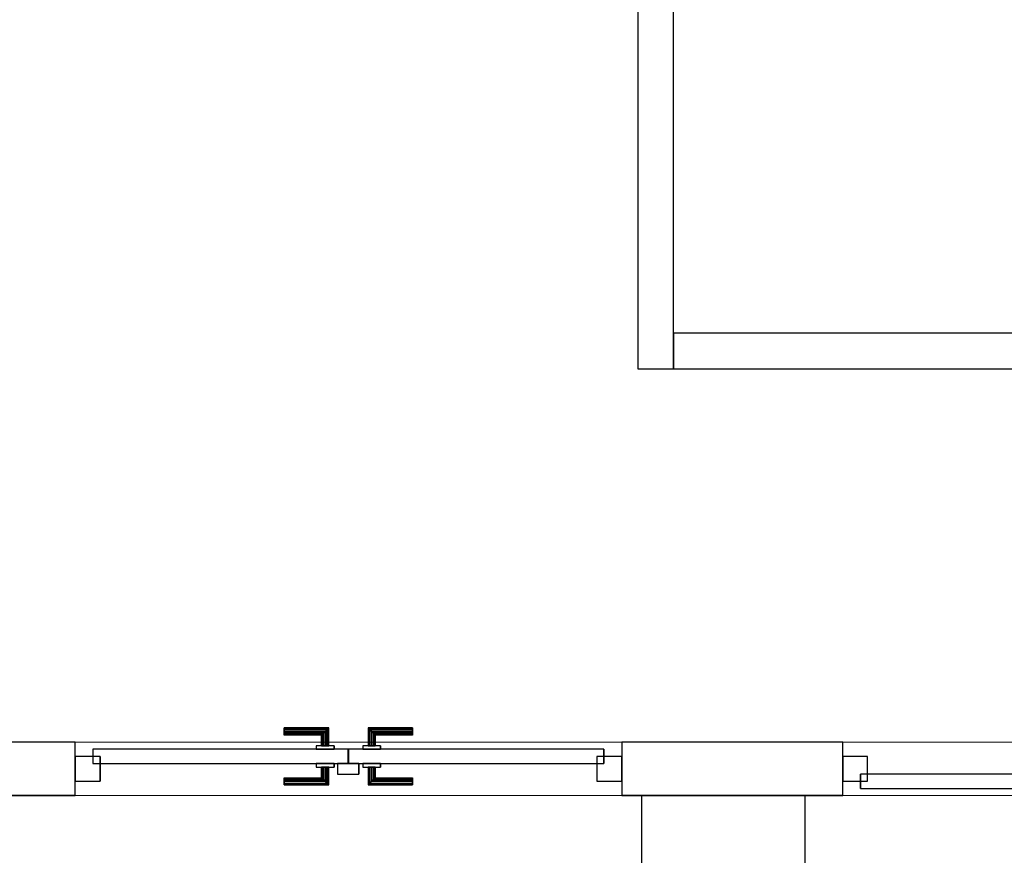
# Model space of a CAD drawing. Header units: metres. Extents: x 391.1 to 427.5, y 12.7 to 29.9.
# Tile 244 of 252: x 414.2 to 416.9, y 18.3 to 20.7. Entities that reach past the tile are written whole.
import ezdxf

# ---------------------------------------------------------------- set-up
doc = ezdxf.new("R2010")
doc.units = ezdxf.units.M
doc.layers.add('01_CARPINTERIA', color=5, linetype='Continuous', lineweight=25, true_color=0x0000ff)
for name, color, linetype, lineweight in [('A-GENM-____-OTLN', 7, 'Continuous', 18), ('A-WALL-____-MCUT', 7, 'Continuous', 25), ('A-WALL-____-OTLN', 7, 'Continuous', 25)]:
    doc.layers.add(name, color=color, linetype=linetype, lineweight=lineweight)

# ---------------------------------------------------------------- blocks, each defined once
blk = doc.blocks.new('Family - Evans P-1-153373-01_CLI_AIRE_PS1')
at = {"layer": 'A-WALL-____-MCUT', "color": 253, "true_color": 0xaaaaaa}
for p, q in [((1.04, 0.1), (0, 0.1)), ((0, 0.1), (0, 0)), ((1.04, 0), (1.04, 0.1)), ((2.7797, 0.1), (2.7797, 0)), ((3.82, 0.1), (2.7797, 0.1)), ((3.82, 0), (3.82, 0.1)), ((0, 0), (1.04, 0)), ((2.7797, 0), (3.82, 0))]:
    blk.add_line(p, q, dxfattribs=at)
at = {"layer": 'A-WALL-____-OTLN', "color": 253, "true_color": 0xaaaaaa}
for p, q in [((1.04, 0.1), (0, 0.1)), ((0, 0.1), (0, 0)), ((1.04, 0), (1.04, 0.1)), ((2.7797, 0.1), (2.7797, 0)), ((2.7797, 0.1), (3.82, 0.1)), ((3.82, 0.1), (3.82, 0)), ((0, 0), (1.04, 0)), ((2.7797, 0), (3.82, 0))]:
    blk.add_line(p, q, dxfattribs=at)
at = {"layer": 'A-WALL-____-OTLN', "color": 253, "lineweight": 18, "true_color": 0xaaaaaa}
blk.add_line((0, 0), (3.82, 0), dxfattribs=at)
blk = doc.blocks.new('Family - LONDR55-XX_ZZ-ARQ-CAA-M3D-Londres55-153384-01_CLI_AIRE_PS1')
at = {"layer": '01_CARPINTERIA', "color": 161, "true_color": 0xaaaaff}
for p, q in [((0.5879, 0.1487), (0.5879, 0.15)), ((0.5879, 0.15), (0.5879, 0.1487)), ((0.7129, 0.15), (0.5879, 0.15)), ((0.5879, 0.145), (0.5879, 0.1487)), ((0.5879, 0.1487), (0.5879, 0.145)), ((0.7116, 0.1487), (0.5879, 0.1487)), ((0.7116, 0.1487), (0.5879, 0.1487)), ((0.5879, 0.14), (0.5879, 0.145)), ((0.5879, 0.145), (0.5879, 0.14)), ((0.7079, 0.145), (0.5879, 0.145)), ((0.7079, 0.145), (0.5879, 0.145)), ((0.5879, 0.135), (0.5879, 0.14)), ((0.5879, 0.14), (0.5879, 0.135)), ((0.5879, 0.14), (0.7029, 0.14)), ((0.7029, 0.14), (0.5879, 0.14)), ((0.6979, 0.135), (0.7029, 0.14)), ((0.7029, 0.14), (0.6979, 0.135)), ((0.7079, 0.145), (0.7029, 0.14)), ((0.7029, 0.14), (0.7079, 0.145)), ((0.7029, 0.14), (0.7029, 0.1)), ((0.7029, 0.1), (0.7029, 0.14)), ((0.7116, 0.1487), (0.7079, 0.145)), ((0.7079, 0.145), (0.7116, 0.1487)), ((0.7079, 0.1), (0.7079, 0.145)), ((0.7079, 0.1), (0.7079, 0.145)), ((0.7129, 0.15), (0.7116, 0.1487)), ((0.7116, 0.1487), (0.7129, 0.15)), ((0.7116, 0.1), (0.7116, 0.1487)), ((0.7116, 0.1), (0.7116, 0.1487)), ((0.7129, 0.1), (0.7129, 0.15)), ((0.8253, 0.1487), (0.8239, 0.15)), ((0.8239, 0.15), (0.8239, 0.1)), ((0.8239, 0.15), (0.8253, 0.1487)), ((0.9489, 0.15), (0.8239, 0.15)), ((0.8289, 0.145), (0.8253, 0.1487)), ((0.8253, 0.1487), (0.8253, 0.1)), ((0.8253, 0.1487), (0.8253, 0.1)), ((0.8253, 0.1487), (0.8289, 0.145)), ((0.9489, 0.1487), (0.8253, 0.1487)), ((0.9489, 0.1487), (0.8253, 0.1487)), ((0.8339, 0.14), (0.8289, 0.145)), ((0.8289, 0.145), (0.8289, 0.1)), ((0.8289, 0.145), (0.8289, 0.1)), ((0.8289, 0.145), (0.8339, 0.14)), ((0.9489, 0.145), (0.8289, 0.145)), ((0.9489, 0.145), (0.8289, 0.145)), ((0.8339, 0.1), (0.8339, 0.14)), ((0.8339, 0.14), (0.8339, 0.1)), ((0.8339, 0.14), (0.8389, 0.135)), ((0.8389, 0.135), (0.8339, 0.14)), ((0.8339, 0.14), (0.9489, 0.14)), ((0.9489, 0.14), (0.8339, 0.14)), ((0.9489, 0.1487), (0.9489, 0.15)), ((0.9489, 0.15), (0.9489, 0.1487)), ((0.9489, 0.145), (0.9489, 0.1487)), ((0.9489, 0.1487), (0.9489, 0.145)), ((0.9489, 0.145), (0.9489, 0.14)), ((0.9489, 0.14), (0.9489, 0.145)), ((0.9489, 0.14), (0.9489, 0.135)), ((0.9489, 0.135), (0.9489, 0.14)), ((0.5879, 0.135), (0.5879, 0.1313)), ((0.5879, 0.1313), (0.5879, 0.135)), ((0.6979, 0.135), (0.5879, 0.135)), ((0.6979, 0.135), (0.5879, 0.135)), ((0.5879, 0.1313), (0.5879, 0.13)), ((0.5879, 0.13), (0.5879, 0.1313)), ((0.6943, 0.1313), (0.5879, 0.1313)), ((0.6943, 0.1313), (0.5879, 0.1313)), ((0.6929, 0.13), (0.5879, 0.13)), ((0.6929, 0.13), (0.6943, 0.1313)), ((0.6943, 0.1313), (0.6929, 0.13)), ((0.6929, 0.1), (0.6929, 0.13)), ((0.6943, 0.1313), (0.6979, 0.135)), ((0.6979, 0.135), (0.6943, 0.1313)), ((0.6943, 0.1), (0.6943, 0.1313)), ((0.6943, 0.1), (0.6943, 0.1313)), ((0.6979, 0.1), (0.6979, 0.135)), ((0.6979, 0.1), (0.6979, 0.135)), ((0.8389, 0.135), (0.8389, 0.1)), ((0.8389, 0.135), (0.8426, 0.1313)), ((0.8426, 0.1313), (0.8389, 0.135)), ((0.8389, 0.135), (0.8389, 0.1)), ((0.9489, 0.135), (0.8389, 0.135)), ((0.9489, 0.135), (0.8389, 0.135)), ((0.8426, 0.1313), (0.8426, 0.1)), ((0.8426, 0.1313), (0.8439, 0.13)), ((0.8439, 0.13), (0.8426, 0.1313)), ((0.8426, 0.1313), (0.8426, 0.1)), ((0.9489, 0.1313), (0.8426, 0.1313)), ((0.9489, 0.1313), (0.8426, 0.1313)), ((0.8439, 0.13), (0.8439, 0.1)), ((0.9489, 0.13), (0.8439, 0.13)), ((0.9489, 0.135), (0.9489, 0.1313)), ((0.9489, 0.1313), (0.9489, 0.135)), ((0.9489, 0.1313), (0.9489, 0.13)), ((0.9489, 0.13), (0.9489, 0.1313)), ((0.7679, 0.09), (0.05, 0.09)), ((0.05, 0.09), (0.05, 0.05)), ((0.7679, 0.09), (0.05, 0.09)), ((0.05, 0.09), (0.05, 0.05)), ((0.7279, 0.1), (0.6779, 0.1)), ((0.6779, 0.1), (0.6779, 0.09)), ((0.6779, 0.1), (0.6779, 0.09)), ((0.7279, 0.1), (0.6779, 0.1)), ((0.6779, 0.09), (0.7279, 0.09)), ((0.6779, 0.09), (0.7279, 0.09)), ((0.6943, 0.1), (0.6929, 0.1)), ((0.6929, 0.1), (0.6943, 0.1)), ((0.6979, 0.1), (0.6943, 0.1)), ((0.6943, 0.1), (0.6979, 0.1)), ((0.7029, 0.1), (0.6979, 0.1)), ((0.6979, 0.1), (0.7029, 0.1)), ((0.7079, 0.1), (0.7029, 0.1)), ((0.7029, 0.1), (0.7079, 0.1)), ((0.7079, 0.1), (0.7116, 0.1)), ((0.7116, 0.1), (0.7079, 0.1)), ((0.7116, 0.1), (0.7129, 0.1)), ((0.7129, 0.1), (0.7116, 0.1)), ((0.7279, 0.09), (0.7279, 0.1)), ((0.7279, 0.1), (0.7279, 0.09)), ((0.7679, 0.05), (0.7679, 0.09)), ((0.7679, 0.09), (0.7679, 0.05)), ((1.4869, 0.09), (0.7689, 0.09)), ((0.7689, 0.09), (0.7689, 0.05)), ((1.4869, 0.09), (0.7689, 0.09)), ((0.7689, 0.09), (0.7689, 0.05)), ((0.8589, 0.1), (0.8089, 0.1)), ((0.8089, 0.1), (0.8089, 0.09)), ((0.8089, 0.1), (0.8089, 0.09)), ((0.8589, 0.1), (0.8089, 0.1)), ((0.8089, 0.09), (0.8589, 0.09)), ((0.8089, 0.09), (0.8589, 0.09)), ((0.8253, 0.1), (0.8239, 0.1)), ((0.8239, 0.1), (0.8253, 0.1)), ((0.8289, 0.1), (0.8253, 0.1)), ((0.8253, 0.1), (0.8289, 0.1)), ((0.8339, 0.1), (0.8289, 0.1)), ((0.8289, 0.1), (0.8339, 0.1)), ((0.8389, 0.1), (0.8339, 0.1)), ((0.8339, 0.1), (0.8389, 0.1)), ((0.8389, 0.1), (0.8426, 0.1)), ((0.8426, 0.1), (0.8389, 0.1)), ((0.8426, 0.1), (0.8439, 0.1)), ((0.8439, 0.1), (0.8426, 0.1)), ((0.8589, 0.09), (0.8589, 0.1)), ((0.8589, 0.1), (0.8589, 0.09)), ((1.4869, 0.05), (1.4869, 0.09)), ((1.4869, 0.09), (1.4869, 0.05)), ((0.07, 0.07), (0, 0.07)), ((0, 0.07), (0, 0)), ((0.07, 0.07), (0, 0.07)), ((0, 0.07), (0, 0)), ((0.07, 0), (0.07, 0.07)), ((0.07, 0.07), (0.07, 0)), ((1.5369, 0.07), (1.4669, 0.07)), ((1.4669, 0.07), (1.4669, 0)), ((1.5369, 0.07), (1.4669, 0.07)), ((1.4669, 0.07), (1.4669, 0)), ((1.5369, 0), (1.5369, 0.07)), ((1.5369, 0.07), (1.5369, 0)), ((0.05, 0.05), (0.7679, 0.05)), ((0.05, 0.05), (0.7679, 0.05)), ((0.7279, 0.05), (0.6779, 0.05)), ((0.6779, 0.05), (0.6779, 0.04)), ((0.7279, 0.05), (0.6779, 0.05)), ((0.6779, 0.05), (0.6779, 0.04)), ((0.6779, 0.04), (0.7279, 0.04)), ((0.6779, 0.04), (0.7279, 0.04)), ((0.6943, 0.04), (0.6929, 0.04)), ((0.6929, 0.04), (0.6943, 0.04)), ((0.6929, 0.01), (0.6929, 0.04)), ((0.6979, 0.04), (0.6943, 0.04)), ((0.6943, 0.04), (0.6979, 0.04)), ((0.6943, 0.0087), (0.6943, 0.04)), ((0.6943, 0.0087), (0.6943, 0.04)), ((0.6979, 0.04), (0.7029, 0.04)), ((0.7029, 0.04), (0.6979, 0.04)), ((0.6979, 0.005), (0.6979, 0.04)), ((0.6979, 0.005), (0.6979, 0.04)), ((0.7029, 0.04), (0.7079, 0.04)), ((0.7079, 0.04), (0.7029, 0.04)), ((0.7029, 0.04), (0.7029, 0)), ((0.7029, 0), (0.7029, 0.04)), ((0.7079, 0.04), (0.7116, 0.04)), ((0.7116, 0.04), (0.7079, 0.04)), ((0.7079, -0.005), (0.7079, 0.04)), ((0.7079, -0.005), (0.7079, 0.04)), ((0.7116, 0.04), (0.7129, 0.04)), ((0.7129, 0.04), (0.7116, 0.04)), ((0.7116, -0.0087), (0.7116, 0.04)), ((0.7116, -0.0087), (0.7116, 0.04)), ((0.7129, -0.01), (0.7129, 0.04)), ((0.7279, 0.04), (0.7279, 0.05)), ((0.7279, 0.05), (0.7279, 0.04)), ((0.7979, 0.05), (0.7379, 0.05)), ((0.7379, 0.05), (0.7379, 0.02)), ((0.7979, 0.05), (0.7379, 0.05)), ((0.7379, 0.05), (0.7379, 0.02)), ((0.7689, 0.05), (1.4869, 0.05)), ((0.7689, 0.05), (1.4869, 0.05)), ((0.7979, 0.02), (0.7979, 0.05)), ((0.7979, 0.05), (0.7979, 0.02)), ((0.8589, 0.05), (0.8089, 0.05)), ((0.8089, 0.05), (0.8089, 0.04)), ((0.8589, 0.05), (0.8089, 0.05)), ((0.8089, 0.05), (0.8089, 0.04)), ((0.8089, 0.04), (0.8589, 0.04)), ((0.8089, 0.04), (0.8589, 0.04)), ((0.8253, 0.04), (0.8239, 0.04)), ((0.8239, 0.04), (0.8253, 0.04)), ((0.8239, 0.04), (0.8239, -0.01)), ((0.8289, 0.04), (0.8253, 0.04)), ((0.8253, 0.04), (0.8289, 0.04)), ((0.8253, 0.04), (0.8253, -0.0087)), ((0.8253, 0.04), (0.8253, -0.0087)), ((0.8289, 0.04), (0.8339, 0.04)), ((0.8339, 0.04), (0.8289, 0.04)), ((0.8289, 0.04), (0.8289, -0.005)), ((0.8289, 0.04), (0.8289, -0.005)), ((0.8339, 0.04), (0.8389, 0.04)), ((0.8389, 0.04), (0.8339, 0.04)), ((0.8339, 0), (0.8339, 0.04)), ((0.8339, 0.04), (0.8339, 0)), ((0.8389, 0.04), (0.8426, 0.04)), ((0.8426, 0.04), (0.8389, 0.04)), ((0.8389, 0.04), (0.8389, 0.005)), ((0.8389, 0.04), (0.8389, 0.005)), ((0.8426, 0.04), (0.8439, 0.04)), ((0.8439, 0.04), (0.8426, 0.04)), ((0.8426, 0.04), (0.8426, 0.0087)), ((0.8426, 0.04), (0.8426, 0.0087)), ((0.8439, 0.04), (0.8439, 0.01)), ((0.8589, 0.04), (0.8589, 0.05)), ((0.8589, 0.05), (0.8589, 0.04)), ((0, 0), (0.07, 0)), ((0, 0), (0.07, 0)), ((0.5879, 0.0087), (0.5879, 0.01)), ((0.5879, 0.01), (0.5879, 0.0087)), ((0.5879, 0.01), (0.6929, 0.01)), ((0.5879, 0.005), (0.5879, 0.0087)), ((0.5879, 0.0087), (0.5879, 0.005)), ((0.5879, 0.0087), (0.6943, 0.0087)), ((0.5879, 0.0087), (0.6943, 0.0087)), ((0.5879, 0), (0.5879, 0.005)), ((0.5879, 0.005), (0.5879, 0)), ((0.5879, 0.005), (0.6979, 0.005)), ((0.5879, 0.005), (0.6979, 0.005)), ((0.5879, -0.005), (0.5879, 0)), ((0.5879, 0), (0.5879, -0.005)), ((0.7029, 0), (0.5879, 0)), ((0.5879, 0), (0.7029, 0)), ((0.6943, 0.0087), (0.6929, 0.01)), ((0.6929, 0.01), (0.6943, 0.0087)), ((0.6979, 0.005), (0.6943, 0.0087)), ((0.6943, 0.0087), (0.6979, 0.005)), ((0.7029, 0), (0.6979, 0.005)), ((0.6979, 0.005), (0.7029, 0)), ((0.7029, 0), (0.7079, -0.005)), ((0.7379, 0.02), (0.7979, 0.02)), ((0.7379, 0.02), (0.7979, 0.02)), ((0.8389, 0.005), (0.8339, 0)), ((0.8339, 0), (0.8389, 0.005)), ((0.9489, 0), (0.8339, 0)), ((0.8339, 0), (0.9489, 0)), ((0.8426, 0.0087), (0.8389, 0.005)), ((0.8389, 0.005), (0.8426, 0.0087)), ((0.8389, 0.005), (0.9489, 0.005)), ((0.8389, 0.005), (0.9489, 0.005)), ((0.8439, 0.01), (0.8426, 0.0087)), ((0.8426, 0.0087), (0.8439, 0.01)), ((0.8426, 0.0087), (0.9489, 0.0087)), ((0.8426, 0.0087), (0.9489, 0.0087)), ((0.8439, 0.01), (0.9489, 0.01)), ((0.9489, 0.0087), (0.9489, 0.01)), ((0.9489, 0.01), (0.9489, 0.0087)), ((0.9489, 0.005), (0.9489, 0.0087)), ((0.9489, 0.0087), (0.9489, 0.005)), ((0.9489, 0.005), (0.9489, 0)), ((0.9489, 0), (0.9489, 0.005)), ((0.9489, 0), (0.9489, -0.005)), ((0.9489, -0.005), (0.9489, 0)), ((1.4669, 0), (1.5369, 0)), ((1.4669, 0), (1.5369, 0)), ((0.5879, -0.005), (0.5879, -0.0087)), ((0.5879, -0.0087), (0.5879, -0.005)), ((0.5879, -0.005), (0.7079, -0.005)), ((0.5879, -0.005), (0.7079, -0.005)), ((0.5879, -0.0087), (0.5879, -0.01)), ((0.5879, -0.01), (0.5879, -0.0087)), ((0.5879, -0.0087), (0.7116, -0.0087)), ((0.5879, -0.0087), (0.7116, -0.0087)), ((0.5879, -0.01), (0.7129, -0.01)), ((0.7079, -0.005), (0.7029, 0)), ((0.7079, -0.005), (0.7116, -0.0087)), ((0.7116, -0.0087), (0.7079, -0.005)), ((0.7116, -0.0087), (0.7129, -0.01)), ((0.7129, -0.01), (0.7116, -0.0087)), ((0.8239, -0.01), (0.8253, -0.0087)), ((0.8253, -0.0087), (0.8239, -0.01)), ((0.8239, -0.01), (0.9489, -0.01)), ((0.8253, -0.0087), (0.8289, -0.005)), ((0.8289, -0.005), (0.8253, -0.0087)), ((0.8253, -0.0087), (0.9489, -0.0087)), ((0.8253, -0.0087), (0.9489, -0.0087)), ((0.8289, -0.005), (0.8339, 0)), ((0.8339, 0), (0.8289, -0.005)), ((0.8289, -0.005), (0.9489, -0.005)), ((0.8289, -0.005), (0.9489, -0.005)), ((0.9489, -0.005), (0.9489, -0.0087)), ((0.9489, -0.0087), (0.9489, -0.005)), ((0.9489, -0.0087), (0.9489, -0.01)), ((0.9489, -0.01), (0.9489, -0.0087))]:
    blk.add_line(p, q, dxfattribs=at)
blk = doc.blocks.new('Family - Porta PS-1-153385-01_CLI_AIRE_PS1')
blk.add_blockref('Family - LONDR55-XX_ZZ-ARQ-CAA-M3D-Londres55-153384-01_CLI_AIRE_PS1', (0, 0))
blk = doc.blocks.new('Family - LONDR55-XX_ZZ-ARQ-CAA-M3D-Londres55-153522-01_CLI_AIRE_PS1')
at = {"layer": '01_CARPINTERIA', "color": 161, "true_color": 0xaaaaff}
for p, q in [((0.1263, 0.1487), (0.125, 0.15)), ((0.125, 0.15), (0.125, 0.1)), ((0.125, 0.15), (0.1263, 0.1487)), ((0.25, 0.15), (0.125, 0.15)), ((0.13, 0.145), (0.1263, 0.1487)), ((0.1263, 0.1487), (0.1263, 0.1)), ((0.1263, 0.1487), (0.1263, 0.1)), ((0.1263, 0.1487), (0.13, 0.145)), ((0.25, 0.1487), (0.1263, 0.1487)), ((0.25, 0.1487), (0.1263, 0.1487)), ((0.135, 0.14), (0.13, 0.145)), ((0.13, 0.145), (0.13, 0.1)), ((0.13, 0.145), (0.13, 0.1)), ((0.13, 0.145), (0.135, 0.14)), ((0.25, 0.145), (0.13, 0.145)), ((0.25, 0.145), (0.13, 0.145)), ((0.135, 0.1), (0.135, 0.14)), ((0.135, 0.14), (0.135, 0.1)), ((0.135, 0.14), (0.14, 0.135)), ((0.14, 0.135), (0.135, 0.14)), ((0.135, 0.14), (0.25, 0.14)), ((0.25, 0.14), (0.135, 0.14)), ((0.25, 0.1487), (0.25, 0.15)), ((0.25, 0.15), (0.25, 0.1487)), ((0.25, 0.145), (0.25, 0.1487)), ((0.25, 0.1487), (0.25, 0.145)), ((0.25, 0.145), (0.25, 0.14)), ((0.25, 0.14), (0.25, 0.145)), ((0.25, 0.14), (0.25, 0.135)), ((0.25, 0.135), (0.25, 0.14)), ((0.14, 0.135), (0.14, 0.1)), ((0.14, 0.135), (0.1437, 0.1313)), ((0.1437, 0.1313), (0.14, 0.135)), ((0.14, 0.135), (0.14, 0.1)), ((0.25, 0.135), (0.14, 0.135)), ((0.25, 0.135), (0.14, 0.135)), ((0.1437, 0.1313), (0.1437, 0.1)), ((0.1437, 0.1313), (0.145, 0.13)), ((0.145, 0.13), (0.1437, 0.1313)), ((0.1437, 0.1313), (0.1437, 0.1)), ((0.25, 0.1313), (0.1437, 0.1313)), ((0.25, 0.1313), (0.1437, 0.1313)), ((0.145, 0.13), (0.145, 0.1)), ((0.25, 0.13), (0.145, 0.13)), ((0.25, 0.135), (0.25, 0.1313)), ((0.25, 0.1313), (0.25, 0.135)), ((0.25, 0.1313), (0.25, 0.13)), ((0.25, 0.13), (0.25, 0.1313)), ((0.8899, 0.09), (0.05, 0.09)), ((0.05, 0.09), (0.05, 0.05)), ((0.8899, 0.09), (0.05, 0.09)), ((0.05, 0.09), (0.05, 0.05)), ((0.16, 0.1), (0.11, 0.1)), ((0.11, 0.1), (0.11, 0.09)), ((0.11, 0.1), (0.11, 0.09)), ((0.16, 0.1), (0.11, 0.1)), ((0.11, 0.09), (0.16, 0.09)), ((0.11, 0.09), (0.16, 0.09)), ((0.1263, 0.1), (0.125, 0.1)), ((0.125, 0.1), (0.1263, 0.1)), ((0.13, 0.1), (0.1263, 0.1)), ((0.1263, 0.1), (0.13, 0.1)), ((0.135, 0.1), (0.13, 0.1)), ((0.13, 0.1), (0.135, 0.1)), ((0.14, 0.1), (0.135, 0.1)), ((0.135, 0.1), (0.14, 0.1)), ((0.14, 0.1), (0.1437, 0.1)), ((0.1437, 0.1), (0.14, 0.1)), ((0.1437, 0.1), (0.145, 0.1)), ((0.145, 0.1), (0.1437, 0.1)), ((0.16, 0.09), (0.16, 0.1)), ((0.16, 0.1), (0.16, 0.09)), ((0.8899, 0.05), (0.8899, 0.09)), ((0.8899, 0.09), (0.8899, 0.05)), ((0.07, 0.07), (0, 0.07)), ((0, 0.07), (0, 0)), ((0.07, 0.07), (0, 0.07)), ((0, 0.07), (0, 0)), ((0.07, 0), (0.07, 0.07)), ((0.07, 0.07), (0.07, 0)), ((0.9399, 0.07), (0.8699, 0.07)), ((0.8699, 0.07), (0.8699, 0)), ((0.9399, 0.07), (0.8699, 0.07)), ((0.8699, 0.07), (0.8699, 0)), ((0.9399, 0), (0.9399, 0.07)), ((0.9399, 0.07), (0.9399, 0)), ((0.05, 0.05), (0.8899, 0.05)), ((0.05, 0.05), (0.8899, 0.05)), ((0.16, 0.05), (0.11, 0.05)), ((0.11, 0.05), (0.11, 0.04)), ((0.16, 0.05), (0.11, 0.05)), ((0.11, 0.05), (0.11, 0.04)), ((0.11, 0.04), (0.16, 0.04)), ((0.11, 0.04), (0.16, 0.04)), ((0.1263, 0.04), (0.125, 0.04)), ((0.125, 0.04), (0.1263, 0.04)), ((0.125, 0.04), (0.125, -0.01)), ((0.13, 0.04), (0.1263, 0.04)), ((0.1263, 0.04), (0.13, 0.04)), ((0.1263, 0.04), (0.1263, -0.0087)), ((0.1263, 0.04), (0.1263, -0.0087)), ((0.13, 0.04), (0.135, 0.04)), ((0.135, 0.04), (0.13, 0.04)), ((0.13, 0.04), (0.13, -0.005)), ((0.13, 0.04), (0.13, -0.005)), ((0.135, 0.04), (0.14, 0.04)), ((0.14, 0.04), (0.135, 0.04)), ((0.135, 0), (0.135, 0.04)), ((0.135, 0.04), (0.135, 0)), ((0.14, 0.04), (0.1437, 0.04)), ((0.1437, 0.04), (0.14, 0.04)), ((0.14, 0.04), (0.14, 0.005)), ((0.14, 0.04), (0.14, 0.005)), ((0.1437, 0.04), (0.145, 0.04)), ((0.145, 0.04), (0.1437, 0.04)), ((0.1437, 0.04), (0.1437, 0.0087)), ((0.1437, 0.04), (0.1437, 0.0087)), ((0.145, 0.04), (0.145, 0.01)), ((0.16, 0.04), (0.16, 0.05)), ((0.16, 0.05), (0.16, 0.04)), ((0, 0), (0.07, 0)), ((0, 0), (0.07, 0)), ((0.14, 0.005), (0.135, 0)), ((0.135, 0), (0.14, 0.005)), ((0.25, 0), (0.135, 0)), ((0.135, 0), (0.25, 0)), ((0.1437, 0.0087), (0.14, 0.005)), ((0.14, 0.005), (0.1437, 0.0087)), ((0.14, 0.005), (0.25, 0.005)), ((0.14, 0.005), (0.25, 0.005)), ((0.145, 0.01), (0.1437, 0.0087)), ((0.1437, 0.0087), (0.145, 0.01)), ((0.1437, 0.0087), (0.25, 0.0087)), ((0.1437, 0.0087), (0.25, 0.0087)), ((0.145, 0.01), (0.25, 0.01)), ((0.25, 0.0087), (0.25, 0.01)), ((0.25, 0.01), (0.25, 0.0087)), ((0.25, 0.005), (0.25, 0.0087)), ((0.25, 0.0087), (0.25, 0.005)), ((0.25, 0.005), (0.25, 0)), ((0.25, 0), (0.25, 0.005)), ((0.25, 0), (0.25, -0.005)), ((0.25, -0.005), (0.25, 0)), ((0.8699, 0), (0.9399, 0)), ((0.8699, 0), (0.9399, 0)), ((0.125, -0.01), (0.1263, -0.0087)), ((0.1263, -0.0087), (0.125, -0.01)), ((0.125, -0.01), (0.25, -0.01)), ((0.1263, -0.0087), (0.13, -0.005)), ((0.13, -0.005), (0.1263, -0.0087)), ((0.1263, -0.0087), (0.25, -0.0087)), ((0.1263, -0.0087), (0.25, -0.0087)), ((0.13, -0.005), (0.135, 0)), ((0.135, 0), (0.13, -0.005)), ((0.13, -0.005), (0.25, -0.005)), ((0.13, -0.005), (0.25, -0.005)), ((0.25, -0.005), (0.25, -0.0087)), ((0.25, -0.0087), (0.25, -0.005)), ((0.25, -0.0087), (0.25, -0.01)), ((0.25, -0.01), (0.25, -0.0087))]:
    blk.add_line(p, q, dxfattribs=at)
blk = doc.blocks.new('Family - Porta PS-1-153523-01_CLI_AIRE_PS1')
blk.add_blockref('Family - LONDR55-XX_ZZ-ARQ-CAA-M3D-Londres55-153522-01_CLI_AIRE_PS1', (0, 0))
blk = doc.blocks.new('Family - Evans P-1-153536-01_CLI_AIRE_PS1')
at = {"layer": 'A-WALL-____-MCUT', "color": 253, "true_color": 0xaaaaaa}
for p, q in [((4.8956, 0.15), (4.2741, 0.15)), ((4.2741, 0.15), (4.2741, 0)), ((4.8956, 0), (4.8956, 0.15)), ((10.2432, 0.15), (6.4324, 0.15)), ((6.4324, 0.15), (6.4324, 0)), ((4.2741, 0), (4.8956, 0)), ((6.4324, 0), (10.2432, 0))]:
    blk.add_line(p, q, dxfattribs=at)
at = {"layer": 'A-WALL-____-OTLN', "color": 253, "true_color": 0xaaaaaa}
for p, q in [((4.2741, 0.15), (4.2741, 0)), ((4.2741, 0.15), (4.8956, 0.15)), ((4.8956, 0), (4.8956, 0.15)), ((6.4324, 0.15), (6.4324, 0)), ((6.4324, 0.15), (10.2432, 0.15)), ((4.2741, 0), (4.8956, 0)), ((6.4324, 0), (10.2432, 0))]:
    blk.add_line(p, q, dxfattribs=at)
at = {"layer": 'A-WALL-____-OTLN', "color": 253, "lineweight": 18, "true_color": 0xaaaaaa}
blk.add_line((0, 0), (10.2432, 0), dxfattribs=at)
blk = doc.blocks.new('Family - Vano de puerta PS-1-153538-01_CLI_AIRE_PS1')
at = {"layer": 'A-GENM-____-OTLN', "color": 253, "true_color": 0xaaaaaa}
for p, q in [((414.3139, 18.6307), (414.3139, 18.4807)), ((415.8508, 18.6307), (414.3139, 18.6307)), ((414.3139, 18.6307), (414.3139, 18.4807)), ((414.3139, 18.6307), (415.8508, 18.6307)), ((415.8508, 18.4807), (415.8508, 18.6307)), ((415.8508, 18.6307), (415.8508, 18.4807)), ((414.3139, 18.4807), (415.8508, 18.4807)), ((415.8508, 18.4807), (414.3139, 18.4807))]:
    blk.add_line(p, q, dxfattribs=at)
blk = doc.blocks.new('Family - Vano de puerta PS-1-153540-01_CLI_AIRE_PS1')
at = {"layer": 'A-GENM-____-OTLN', "color": 253, "true_color": 0xaaaaaa}
for p, q in [((417.4121, 18.6307), (416.4722, 18.6307)), ((416.4722, 18.6307), (416.4722, 18.4807)), ((416.4722, 18.6307), (417.4121, 18.6307)), ((416.4722, 18.4807), (416.4722, 18.6307)), ((417.4121, 18.4807), (417.4121, 18.6307)), ((417.4121, 18.4807), (417.4121, 18.6307)), ((416.4722, 18.4807), (417.4121, 18.4807)), ((417.4121, 18.4807), (416.4722, 18.4807))]:
    blk.add_line(p, q, dxfattribs=at)
blk = doc.blocks.new('Family - Evans P-1-153546-01_CLI_AIRE_PS1')
at = {"layer": 'A-WALL-____-MCUT', "color": 253, "true_color": 0xaaaaaa}
for p, q in [((0.3104, 0.46), (0, 0.46)), ((0, 0.46), (0, 0)), ((0.3104, 0), (0.3104, 0.46)), ((0, 0), (0.3104, 0))]:
    blk.add_line(p, q, dxfattribs=at)
at = {"layer": 'A-WALL-____-OTLN', "color": 253, "true_color": 0xaaaaaa}
for p, q in [((0.3104, 0.46), (0, 0.46)), ((0, 0.46), (0, 0)), ((0.3104, 0), (0.3104, 0.46)), ((0, 0), (0.3104, 0))]:
    blk.add_line(p, q, dxfattribs=at)
at = {"layer": 'A-WALL-____-OTLN', "color": 253, "lineweight": 18, "true_color": 0xaaaaaa}
blk.add_line((0, 0), (0.3104, 0), dxfattribs=at)
blk = doc.blocks.new('Family - Evans P-1-153591-01_CLI_AIRE_PS1')
at = {"layer": 'A-WALL-____-MCUT', "color": 253, "true_color": 0xaaaaaa}
for p, q in [((2.5856, 0.1), (0, 0.1)), ((0, 0.1), (0, 0)), ((2.5856, 0), (2.5856, 0.1)), ((0, 0), (2.5856, 0))]:
    blk.add_line(p, q, dxfattribs=at)
at = {"layer": 'A-WALL-____-OTLN', "color": 253, "true_color": 0xaaaaaa}
for p, q in [((2.5856, 0.1), (0, 0.1)), ((0, 0.1), (0, 0)), ((2.5856, 0), (2.5856, 0.1)), ((0, 0), (2.5856, 0))]:
    blk.add_line(p, q, dxfattribs=at)
at = {"layer": 'A-WALL-____-OTLN', "color": 253, "lineweight": 18, "true_color": 0xaaaaaa}
blk.add_line((0, 0), (2.5856, 0), dxfattribs=at)
blk = doc.blocks.new('LONDR55-XX_ZZ-ARQ-CAA-M3D-Londres55_ifc-1-01_CLI_AIRE_PS1')
at = {"layer": '01_CARPINTERIA', "color": 253, "lineweight": 18, "true_color": 0xaaaaaa}
blk.add_blockref('Family - Porta PS-1-153385-01_CLI_AIRE_PS1', (414.3139, 18.5207), dxfattribs=at)
at = {"layer": '01_CARPINTERIA', "color": 253, "lineweight": 18, "true_color": 0xaaaaaa, "rotation": 180}
blk.add_blockref('Family - Porta PS-1-153523-01_CLI_AIRE_PS1', (417.4121, 18.5907), dxfattribs=at)
at = {"layer": 'A-GENM-____-OTLN', "color": 253, "lineweight": 18, "true_color": 0xaaaaaa}
for name in ['Family - Vano de puerta PS-1-153538-01_CLI_AIRE_PS1', 'Family - Vano de puerta PS-1-153540-01_CLI_AIRE_PS1']:
    blk.add_blockref(name, (0, 0), dxfattribs=at)
at = {"layer": 'A-WALL-____-OTLN', "color": 253, "lineweight": 18, "true_color": 0xaaaaaa}
for name, p, rotation in [('Family - Evans P-1-153373-01_CLI_AIRE_PS1', (415.9964, 19.6807), 90), ('Family - Evans P-1-153591-01_CLI_AIRE_PS1', (418.582, 19.7807), 180), ('Family - Evans P-1-153536-01_CLI_AIRE_PS1', (420.7464, 18.6307), 180), ('Family - Evans P-1-153546-01_CLI_AIRE_PS1', (416.3664, 18.1703), 90)]:
    blk.add_blockref(name, p, dxfattribs=dict(at, rotation=rotation))

msp = doc.modelspace()

# ---------------------------------------------------------------- block references
at = {"lineweight": 5}
msp.add_blockref('LONDR55-XX_ZZ-ARQ-CAA-M3D-Londres55_ifc-1-01_CLI_AIRE_PS1', (0, 0), dxfattribs=at)

doc.saveas('drawing.dxf')
